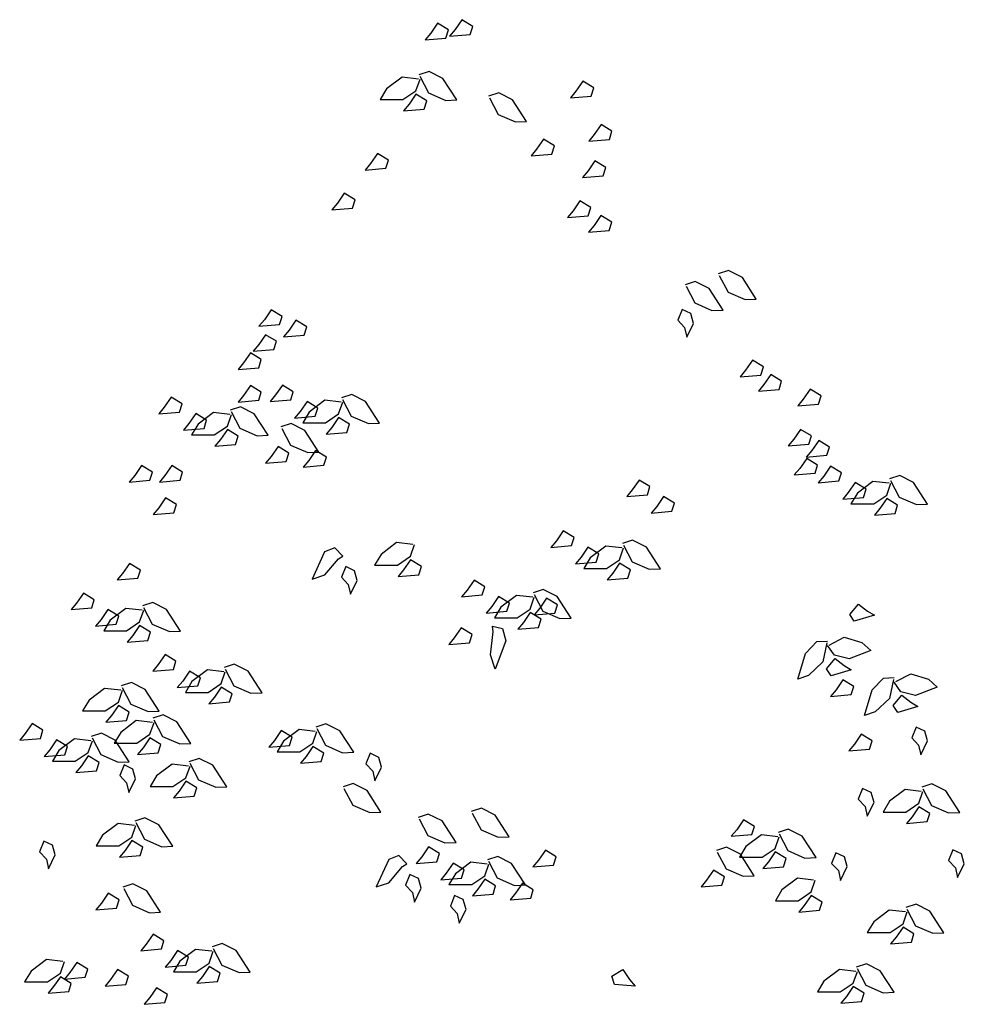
# Model space of a CAD drawing. Header units: metres. Extents: x 197542 to 199322, y 355606 to 356153.
# Tile 15 of 19: x 199005.98 to 199009.58, y 355627.82 to 355631.58. Entities that reach past the tile are written whole.
import ezdxf

# ---------------------------------------------------------------- set-up
doc = ezdxf.new("R2010")
doc.units = ezdxf.units.M
doc.layers.add('X-XX-NIEUW-DETAIL_GROEN-S', color=7, linetype='Continuous')

msp = doc.modelspace()

# ---------------------------------------------------------------- linework, layer by layer
at = {"layer": 'X-XX-NIEUW-DETAIL_GROEN-S', "color": 104}
for p, q in [((199007.5762, 355631.5627), (199007.5501, 355631.5247)), ((199007.6178, 355631.5374), (199007.5762, 355631.5627)), ((199007.6684, 355631.5761), (199007.6424, 355631.5381)), ((199007.71, 355631.5508), (199007.6684, 355631.5761)), ((199007.7001, 355631.5195), (199007.71, 355631.5508)), ((199007.5501, 355631.5247), (199007.529, 355631.4994)), ((199007.529, 355631.4994), (199007.6078, 355631.5061)), ((199007.6078, 355631.5061), (199007.6178, 355631.5374)), ((199007.6424, 355631.5381), (199007.6213, 355631.5128)), ((199007.6213, 355631.5128), (199007.7001, 355631.5195)), ((199007.4407, 355631.3572), (199007.3817, 355631.3125)), ((199007.5028, 355631.3498), (199007.4407, 355631.3572)), ((199007.5433, 355631.3789), (199007.5043, 355631.3663)), ((199007.5081, 355631.3604), (199007.5413, 355631.297)), ((199007.5958, 355631.3524), (199007.5433, 355631.3789)), ((199007.4934, 355631.3051), (199007.509, 355631.3498)), ((199007.6491, 355631.2701), (199007.5958, 355631.3524)), ((199008.1296, 355631.3413), (199008.1035, 355631.3033)), ((199008.1712, 355631.316), (199008.1296, 355631.3413)), ((199007.3817, 355631.3125), (199007.3569, 355631.2716)), ((199007.4438, 355631.2716), (199007.4934, 355631.3051)), ((199007.4934, 355631.2917), (199007.4674, 355631.2537)), ((199007.535, 355631.2663), (199007.4934, 355631.2917)), ((199007.5413, 355631.297), (199007.6069, 355631.2685)), ((199007.8093, 355631.297), (199007.7703, 355631.2843)), ((199007.8618, 355631.2705), (199007.8093, 355631.297)), ((199008.1035, 355631.3033), (199008.0824, 355631.278)), ((199008.0824, 355631.278), (199008.1613, 355631.2847)), ((199008.1613, 355631.2847), (199008.1712, 355631.316)), ((199007.3569, 355631.2716), (199007.4438, 355631.2716)), ((199007.4674, 355631.2537), (199007.4463, 355631.2284)), ((199007.5251, 355631.2351), (199007.535, 355631.2663)), ((199007.6069, 355631.2685), (199007.6491, 355631.2701)), ((199007.7741, 355631.2784), (199007.8073, 355631.215)), ((199007.915, 355631.1881), (199007.8618, 355631.2705)), ((199007.4463, 355631.2284), (199007.5251, 355631.2351)), ((199007.8073, 355631.215), (199007.8728, 355631.1865)), ((199007.8728, 355631.1865), (199007.915, 355631.1881)), ((199008.1991, 355631.176), (199008.1731, 355631.138)), ((199008.2407, 355631.1507), (199008.1991, 355631.176)), ((199008.1731, 355631.138), (199008.152, 355631.1127)), ((199008.2308, 355631.1194), (199008.2407, 355631.1507)), ((199007.9796, 355631.12), (199007.9535, 355631.082)), ((199008.0212, 355631.0946), (199007.9796, 355631.12)), ((199008.0113, 355631.0634), (199008.0212, 355631.0946)), ((199008.152, 355631.1127), (199008.2308, 355631.1194)), ((199007.3469, 355631.0662), (199007.3208, 355631.0282)), ((199007.3885, 355631.0408), (199007.3469, 355631.0662)), ((199007.9535, 355631.082), (199007.9324, 355631.0566)), ((199007.9324, 355631.0566), (199008.0113, 355631.0634)), ((199007.3208, 355631.0282), (199007.2997, 355631.0029)), ((199007.3786, 355631.0096), (199007.3885, 355631.0408)), ((199008.1759, 355631.0374), (199008.1498, 355630.9994)), ((199008.2175, 355631.0121), (199008.1759, 355631.0374)), ((199007.2997, 355631.0029), (199007.3786, 355631.0096)), ((199008.1498, 355630.9994), (199008.1287, 355630.9741)), ((199008.1287, 355630.9741), (199008.2075, 355630.9808)), ((199008.2075, 355630.9808), (199008.2175, 355631.0121)), ((199007.2202, 355630.9141), (199007.1941, 355630.8761)), ((199007.2618, 355630.8888), (199007.2202, 355630.9141)), ((199007.1941, 355630.8761), (199007.173, 355630.8508)), ((199007.2518, 355630.8575), (199007.2618, 355630.8888)), ((199008.1184, 355630.8851), (199008.0923, 355630.8472)), ((199008.16, 355630.8598), (199008.1184, 355630.8851)), ((199007.173, 355630.8508), (199007.2518, 355630.8575)), ((199008.0923, 355630.8472), (199008.0712, 355630.8218)), ((199008.1501, 355630.8285), (199008.16, 355630.8598)), ((199008.0712, 355630.8218), (199008.1501, 355630.8285)), ((199008.1986, 355630.8293), (199008.1725, 355630.7913)), ((199008.2401, 355630.804), (199008.1986, 355630.8293)), ((199008.2302, 355630.7727), (199008.2401, 355630.804)), ((199008.1725, 355630.7913), (199008.1514, 355630.766)), ((199008.1514, 355630.766), (199008.2302, 355630.7727)), ((199008.6851, 355630.6195), (199008.6461, 355630.6068)), ((199008.7376, 355630.593), (199008.6851, 355630.6195)), ((199008.5583, 355630.5781), (199008.5194, 355630.5654)), ((199008.6108, 355630.5516), (199008.5583, 355630.5781)), ((199008.6499, 355630.6009), (199008.6831, 355630.5375)), ((199008.7908, 355630.5106), (199008.7376, 355630.593)), ((199008.5232, 355630.5595), (199008.5564, 355630.4961)), ((199008.6641, 355630.4692), (199008.6108, 355630.5516)), ((199008.6831, 355630.5375), (199008.7486, 355630.509)), ((199008.5564, 355630.4961), (199008.6219, 355630.4676)), ((199008.7486, 355630.509), (199008.7908, 355630.5106)), ((199006.9418, 355630.4703), (199006.9157, 355630.4324)), ((199006.9833, 355630.445), (199006.9418, 355630.4703)), ((199008.5077, 355630.4712), (199008.4917, 355630.4304)), ((199008.5407, 355630.4556), (199008.5077, 355630.4712)), ((199008.5517, 355630.4184), (199008.5407, 355630.4556)), ((199008.6219, 355630.4676), (199008.6641, 355630.4692)), ((199006.9157, 355630.4324), (199006.8946, 355630.407)), ((199006.9734, 355630.4137), (199006.9833, 355630.445)), ((199007.0357, 355630.43), (199007.0097, 355630.392)), ((199007.0773, 355630.4047), (199007.0357, 355630.43)), ((199008.4917, 355630.4304), (199008.5177, 355630.4028)), ((199008.5257, 355630.3656), (199008.5517, 355630.4184)), ((199006.8946, 355630.407), (199006.9734, 355630.4137)), ((199007.0097, 355630.392), (199006.9886, 355630.3667)), ((199007.0674, 355630.3734), (199007.0773, 355630.4047)), ((199008.5177, 355630.4028), (199008.5257, 355630.3656)), ((199006.9202, 355630.3752), (199006.8941, 355630.3372)), ((199006.9618, 355630.3499), (199006.9202, 355630.3752)), ((199006.9519, 355630.3186), (199006.9618, 355630.3499)), ((199006.9886, 355630.3667), (199007.0674, 355630.3734)), ((199006.8625, 355630.3059), (199006.8364, 355630.2679)), ((199006.904, 355630.2806), (199006.8625, 355630.3059)), ((199006.8941, 355630.3372), (199006.873, 355630.3119)), ((199006.873, 355630.3119), (199006.9519, 355630.3186)), ((199006.8364, 355630.2679), (199006.8153, 355630.2426)), ((199006.8941, 355630.2493), (199006.904, 355630.2806)), ((199008.7761, 355630.2779), (199008.75, 355630.24)), ((199008.8177, 355630.2526), (199008.7761, 355630.2779)), ((199006.8153, 355630.2426), (199006.8941, 355630.2493)), ((199008.75, 355630.24), (199008.7289, 355630.2146)), ((199008.8078, 355630.2213), (199008.8177, 355630.2526)), ((199008.7289, 355630.2146), (199008.8078, 355630.2213)), ((199008.8459, 355630.2231), (199008.8199, 355630.1851)), ((199008.8875, 355630.1978), (199008.8459, 355630.2231)), ((199008.8776, 355630.1665), (199008.8875, 355630.1978)), ((199006.8625, 355630.1817), (199006.8364, 355630.1438)), ((199006.904, 355630.1564), (199006.8625, 355630.1817)), ((199006.8941, 355630.1251), (199006.904, 355630.1564)), ((199006.9845, 355630.1831), (199006.9584, 355630.1452)), ((199007.026, 355630.1578), (199006.9845, 355630.1831)), ((199007.0161, 355630.1265), (199007.026, 355630.1578)), ((199008.8199, 355630.1851), (199008.7988, 355630.1598)), ((199008.7988, 355630.1598), (199008.8776, 355630.1665)), ((199008.9959, 355630.1673), (199008.9699, 355630.1293)), ((199009.0375, 355630.1419), (199008.9959, 355630.1673)), ((199006.5603, 355630.1369), (199006.5342, 355630.099)), ((199006.6019, 355630.1116), (199006.5603, 355630.1369)), ((199006.8364, 355630.1438), (199006.8153, 355630.1184)), ((199006.8153, 355630.1184), (199006.8941, 355630.1251)), ((199006.9584, 355630.1452), (199006.9373, 355630.1198)), ((199006.9373, 355630.1198), (199007.0161, 355630.1265)), ((199007.0782, 355630.1206), (199007.0521, 355630.0826)), ((199007.1198, 355630.0953), (199007.0782, 355630.1206)), ((199007.1459, 355630.1249), (199007.087, 355630.0802)), ((199007.208, 355630.1174), (199007.1459, 355630.1249)), ((199007.1987, 355630.0728), (199007.2142, 355630.1174)), ((199007.2485, 355630.1466), (199007.2096, 355630.1339)), ((199007.2134, 355630.1281), (199007.2465, 355630.0647)), ((199007.301, 355630.1201), (199007.2485, 355630.1466)), ((199007.3543, 355630.0377), (199007.301, 355630.1201)), ((199008.9699, 355630.1293), (199008.9487, 355630.104)), ((199009.0276, 355630.1107), (199009.0375, 355630.1419)), ((199006.5342, 355630.099), (199006.5131, 355630.0736)), ((199006.5131, 355630.0736), (199006.592, 355630.0803)), ((199006.592, 355630.0803), (199006.6019, 355630.1116)), ((199006.8244, 355630.1004), (199006.7854, 355630.0877)), ((199006.7892, 355630.0818), (199006.8224, 355630.0184)), ((199006.8769, 355630.0739), (199006.8244, 355630.1004)), ((199007.0521, 355630.0826), (199007.031, 355630.0573)), ((199007.087, 355630.0802), (199007.0621, 355630.0392)), ((199007.1098, 355630.064), (199007.1198, 355630.0953)), ((199008.9487, 355630.104), (199009.0276, 355630.1107)), ((199006.654, 355630.0744), (199006.628, 355630.0364)), ((199006.6956, 355630.0491), (199006.654, 355630.0744)), ((199006.7218, 355630.0787), (199006.6628, 355630.034)), ((199006.6857, 355630.0178), (199006.6956, 355630.0491)), ((199006.7838, 355630.0712), (199006.7218, 355630.0787)), ((199006.7745, 355630.0265), (199006.79, 355630.0712)), ((199006.9301, 355629.9915), (199006.8769, 355630.0739)), ((199007.031, 355630.0573), (199007.1098, 355630.064)), ((199007.149, 355630.0392), (199007.1987, 355630.0728)), ((199007.1987, 355630.0594), (199007.1726, 355630.0214)), ((199007.2403, 355630.034), (199007.1987, 355630.0594)), ((199007.2465, 355630.0647), (199007.3121, 355630.0362)), ((199006.628, 355630.0364), (199006.6069, 355630.0111)), ((199006.6069, 355630.0111), (199006.6857, 355630.0178)), ((199006.6628, 355630.034), (199006.638, 355629.993)), ((199006.7249, 355629.993), (199006.7745, 355630.0265)), ((199006.7745, 355630.0131), (199006.7485, 355629.9752)), ((199006.8161, 355629.9878), (199006.7745, 355630.0131)), ((199006.8224, 355630.0184), (199006.888, 355629.9899)), ((199007.0175, 355630.0359), (199006.9786, 355630.0233)), ((199006.9824, 355630.0174), (199007.0155, 355629.954)), ((199007.07, 355630.0094), (199007.0175, 355630.0359)), ((199007.0621, 355630.0392), (199007.149, 355630.0392)), ((199007.1233, 355629.9271), (199007.07, 355630.0094)), ((199007.1726, 355630.0214), (199007.1515, 355629.996)), ((199007.2303, 355630.0027), (199007.2403, 355630.034)), ((199007.3121, 355630.0362), (199007.3543, 355630.0377)), ((199008.9597, 355630.0142), (199008.9336, 355629.9762)), ((199009.0013, 355629.9889), (199008.9597, 355630.0142)), ((199006.638, 355629.993), (199006.7249, 355629.993)), ((199006.7485, 355629.9752), (199006.7274, 355629.9498)), ((199006.8062, 355629.9565), (199006.8161, 355629.9878)), ((199006.888, 355629.9899), (199006.9301, 355629.9915)), ((199007.1515, 355629.996), (199007.2303, 355630.0027)), ((199008.9336, 355629.9762), (199008.9125, 355629.9509)), ((199008.9914, 355629.9576), (199009.0013, 355629.9889)), ((199009.0287, 355629.9718), (199009.0026, 355629.9338)), ((199009.0703, 355629.9464), (199009.0287, 355629.9718)), ((199006.7274, 355629.9498), (199006.8062, 355629.9565)), ((199006.9677, 355629.9487), (199006.9416, 355629.9107)), ((199007.0092, 355629.9233), (199006.9677, 355629.9487)), ((199007.0155, 355629.954), (199007.0811, 355629.9255)), ((199007.1112, 355629.9339), (199007.0851, 355629.8959)), ((199007.1528, 355629.9085), (199007.1112, 355629.9339)), ((199008.9125, 355629.9509), (199008.9914, 355629.9576)), ((199009.0026, 355629.9338), (199008.9815, 355629.9085)), ((199009.0603, 355629.9152), (199009.0703, 355629.9464)), ((199006.9416, 355629.9107), (199006.9205, 355629.8854)), ((199006.9205, 355629.8854), (199006.9993, 355629.8921)), ((199006.9993, 355629.8921), (199007.0092, 355629.9233)), ((199007.0851, 355629.8959), (199007.064, 355629.8706)), ((199007.0811, 355629.9255), (199007.1233, 355629.9271)), ((199007.1428, 355629.8773), (199007.1528, 355629.9085)), ((199008.983, 355629.9035), (199008.9569, 355629.8655)), ((199008.9815, 355629.9085), (199009.0603, 355629.9152)), ((199009.0246, 355629.8782), (199008.983, 355629.9035)), ((199006.4478, 355629.8766), (199006.4218, 355629.8386)), ((199006.4894, 355629.8513), (199006.4478, 355629.8766)), ((199006.5625, 355629.8766), (199006.5364, 355629.8386)), ((199006.6041, 355629.8513), (199006.5625, 355629.8766)), ((199007.064, 355629.8706), (199007.1428, 355629.8773)), ((199008.9569, 355629.8655), (199008.9358, 355629.8402)), ((199009.0146, 355629.8469), (199009.0246, 355629.8782)), ((199009.0739, 355629.8742), (199009.0478, 355629.8362)), ((199009.1155, 355629.8489), (199009.0739, 355629.8742)), ((199006.4218, 355629.8386), (199006.4007, 355629.8133)), ((199006.4007, 355629.8133), (199006.4795, 355629.82)), ((199006.4795, 355629.82), (199006.4894, 355629.8513)), ((199006.5364, 355629.8386), (199006.5153, 355629.8133)), ((199006.5153, 355629.8133), (199006.5941, 355629.82)), ((199006.5941, 355629.82), (199006.6041, 355629.8513)), ((199008.344, 355629.821), (199008.3179, 355629.783)), ((199008.3856, 355629.7957), (199008.344, 355629.821)), ((199008.9358, 355629.8402), (199009.0146, 355629.8469)), ((199009.0478, 355629.8362), (199009.0267, 355629.8109)), ((199009.0267, 355629.8109), (199009.1056, 355629.8176)), ((199009.1056, 355629.8176), (199009.1155, 355629.8489)), ((199009.338, 355629.8377), (199009.299, 355629.825)), ((199009.3028, 355629.8191), (199009.336, 355629.7557)), ((199009.3905, 355629.8112), (199009.338, 355629.8377)), ((199008.3179, 355629.783), (199008.2968, 355629.7577)), ((199008.3757, 355629.7644), (199008.3856, 355629.7957)), ((199009.1676, 355629.8116), (199009.1416, 355629.7737)), ((199009.2092, 355629.7863), (199009.1676, 355629.8116)), ((199009.2354, 355629.8159), (199009.1764, 355629.7713)), ((199009.1993, 355629.755), (199009.2092, 355629.7863)), ((199009.2974, 355629.8085), (199009.2354, 355629.8159)), ((199009.2881, 355629.7638), (199009.3037, 355629.8085)), ((199009.4437, 355629.7288), (199009.3905, 355629.8112)), ((199006.5392, 355629.7525), (199006.5131, 355629.7145)), ((199006.5808, 355629.7271), (199006.5392, 355629.7525)), ((199008.2968, 355629.7577), (199008.3757, 355629.7644)), ((199008.4377, 355629.7584), (199008.4117, 355629.7205)), ((199008.4793, 355629.7331), (199008.4377, 355629.7584)), ((199009.1416, 355629.7737), (199009.1205, 355629.7483)), ((199009.1205, 355629.7483), (199009.1993, 355629.755)), ((199009.1764, 355629.7713), (199009.1516, 355629.7303)), ((199009.2385, 355629.7303), (199009.2881, 355629.7638)), ((199009.2881, 355629.7504), (199009.2621, 355629.7124)), ((199009.3297, 355629.7251), (199009.2881, 355629.7504)), ((199009.336, 355629.7557), (199009.4016, 355629.7272)), ((199006.5131, 355629.7145), (199006.492, 355629.6892)), ((199006.5709, 355629.6959), (199006.5808, 355629.7271)), ((199008.4117, 355629.7205), (199008.3906, 355629.6951)), ((199008.4694, 355629.7018), (199008.4793, 355629.7331)), ((199009.1516, 355629.7303), (199009.2385, 355629.7303)), ((199009.2621, 355629.7124), (199009.241, 355629.6871)), ((199009.3198, 355629.6938), (199009.3297, 355629.7251)), ((199009.4016, 355629.7272), (199009.4437, 355629.7288)), ((199006.492, 355629.6892), (199006.5709, 355629.6959)), ((199008.3906, 355629.6951), (199008.4694, 355629.7018)), ((199009.241, 355629.6871), (199009.3198, 355629.6938)), ((199008.0552, 355629.6276), (199008.0292, 355629.5896)), ((199008.0968, 355629.6023), (199008.0552, 355629.6276)), ((199008.0869, 355629.571), (199008.0968, 355629.6023)), ((199007.1845, 355629.5629), (199007.1455, 355629.5473)), ((199007.2143, 355629.5311), (199007.1845, 355629.5629)), ((199007.4199, 355629.5822), (199007.3609, 355629.5375)), ((199007.482, 355629.5748), (199007.4199, 355629.5822)), ((199007.4727, 355629.5301), (199007.4882, 355629.5748)), ((199008.0292, 355629.5896), (199008.0081, 355629.5643)), ((199008.0081, 355629.5643), (199008.0869, 355629.571)), ((199008.149, 355629.565), (199008.1229, 355629.527)), ((199008.1905, 355629.5397), (199008.149, 355629.565)), ((199008.2167, 355629.5693), (199008.1577, 355629.5246)), ((199008.2788, 355629.5619), (199008.2167, 355629.5693)), ((199008.2695, 355629.5172), (199008.285, 355629.5619)), ((199008.3193, 355629.5911), (199008.2804, 355629.5784)), ((199008.2842, 355629.5725), (199008.3173, 355629.5091)), ((199008.3718, 355629.5645), (199008.3193, 355629.5911)), ((199008.4251, 355629.4822), (199008.3718, 355629.5645)), ((199007.1455, 355629.5473), (199007.098, 355629.4432)), ((199007.1456, 355629.459), (199007.1981, 355629.5211)), ((199007.1981, 355629.5211), (199007.2143, 355629.5311)), ((199007.3609, 355629.5375), (199007.3361, 355629.4966)), ((199007.423, 355629.4966), (199007.4727, 355629.5301)), ((199007.4727, 355629.5167), (199007.4466, 355629.4787)), ((199007.5142, 355629.4913), (199007.4727, 355629.5167)), ((199008.1229, 355629.527), (199008.1018, 355629.5017)), ((199008.1577, 355629.5246), (199008.1329, 355629.4837)), ((199008.1806, 355629.5084), (199008.1905, 355629.5397)), ((199008.2198, 355629.4837), (199008.2695, 355629.5172)), ((199006.4013, 355629.5032), (199006.3752, 355629.4652)), ((199006.4429, 355629.4779), (199006.4013, 355629.5032)), ((199007.2257, 355629.4908), (199007.2097, 355629.45)), ((199007.2587, 355629.4752), (199007.2257, 355629.4908)), ((199007.3361, 355629.4966), (199007.423, 355629.4966)), ((199007.5043, 355629.4601), (199007.5142, 355629.4913)), ((199008.1018, 355629.5017), (199008.1806, 355629.5084)), ((199008.1329, 355629.4837), (199008.2198, 355629.4837)), ((199008.2695, 355629.5038), (199008.2434, 355629.4658)), ((199008.311, 355629.4785), (199008.2695, 355629.5038)), ((199008.3173, 355629.5091), (199008.3829, 355629.4806)), ((199008.3829, 355629.4806), (199008.4251, 355629.4822)), ((199006.3752, 355629.4652), (199006.3541, 355629.4399)), ((199006.3541, 355629.4399), (199006.4329, 355629.4466)), ((199006.4329, 355629.4466), (199006.4429, 355629.4779)), ((199007.098, 355629.4432), (199007.1456, 355629.459)), ((199007.2097, 355629.45), (199007.2357, 355629.4224)), ((199007.2697, 355629.438), (199007.2587, 355629.4752)), ((199007.4466, 355629.4787), (199007.4255, 355629.4534)), ((199007.4255, 355629.4534), (199007.5043, 355629.4601)), ((199008.2434, 355629.4658), (199008.2223, 355629.4405)), ((199008.2223, 355629.4405), (199008.3011, 355629.4472)), ((199008.3011, 355629.4472), (199008.311, 355629.4785)), ((199007.2357, 355629.4224), (199007.2437, 355629.3852)), ((199007.2437, 355629.3852), (199007.2697, 355629.438)), ((199007.7148, 355629.4395), (199007.6888, 355629.4015)), ((199007.7564, 355629.4142), (199007.7148, 355629.4395)), ((199007.7465, 355629.3829), (199007.7564, 355629.4142)), ((199006.2259, 355629.3901), (199006.1998, 355629.3521)), ((199006.2674, 355629.3648), (199006.2259, 355629.3901)), ((199007.6888, 355629.4015), (199007.6677, 355629.3762)), ((199007.6677, 355629.3762), (199007.7465, 355629.3829)), ((199007.8085, 355629.377), (199007.7825, 355629.339)), ((199007.8501, 355629.3516), (199007.8085, 355629.377)), ((199007.8763, 355629.3813), (199007.8173, 355629.3366)), ((199007.9384, 355629.3738), (199007.8763, 355629.3813)), ((199007.929, 355629.3291), (199007.9446, 355629.3738)), ((199007.9789, 355629.403), (199007.9399, 355629.3903)), ((199007.9438, 355629.3844), (199007.9769, 355629.321)), ((199007.9915, 355629.3702), (199007.9655, 355629.3322)), ((199008.0314, 355629.3765), (199007.9789, 355629.403)), ((199008.0331, 355629.3449), (199007.9915, 355629.3702)), ((199008.0847, 355629.2941), (199008.0314, 355629.3765)), ((199006.1998, 355629.3521), (199006.1787, 355629.3268)), ((199006.1787, 355629.3268), (199006.2575, 355629.3335)), ((199006.2575, 355629.3335), (199006.2674, 355629.3648)), ((199006.3873, 355629.3318), (199006.3284, 355629.2872)), ((199006.4494, 355629.3244), (199006.3873, 355629.3318)), ((199006.4899, 355629.3536), (199006.451, 355629.3409)), ((199006.4548, 355629.335), (199006.4879, 355629.2716)), ((199006.5424, 355629.3271), (199006.4899, 355629.3536)), ((199007.7825, 355629.339), (199007.7614, 355629.3137)), ((199007.8173, 355629.3366), (199007.7925, 355629.2956)), ((199007.8402, 355629.3204), (199007.8501, 355629.3516)), ((199007.8794, 355629.2956), (199007.929, 355629.3291)), ((199007.9655, 355629.3322), (199007.9444, 355629.3069)), ((199008.0232, 355629.3136), (199008.0331, 355629.3449)), ((199009.1468, 355629.3087), (199009.1798, 355629.3482)), ((199009.1798, 355629.3482), (199009.2144, 355629.3216)), ((199006.3196, 355629.3275), (199006.2935, 355629.2896)), ((199006.3612, 355629.3022), (199006.3196, 355629.3275)), ((199006.3512, 355629.2709), (199006.3612, 355629.3022)), ((199006.4401, 355629.2797), (199006.4556, 355629.3244)), ((199006.5957, 355629.2447), (199006.5424, 355629.3271)), ((199007.7614, 355629.3137), (199007.8402, 355629.3204)), ((199007.7925, 355629.2956), (199007.8794, 355629.2956)), ((199007.929, 355629.3157), (199007.903, 355629.2778)), ((199007.9706, 355629.2904), (199007.929, 355629.3157)), ((199007.9444, 355629.3069), (199008.0232, 355629.3136)), ((199007.9769, 355629.321), (199008.0425, 355629.2925)), ((199008.0425, 355629.2925), (199008.0847, 355629.2941)), ((199009.1642, 355629.2826), (199009.1468, 355629.3087)), ((199009.2409, 355629.3053), (199009.1642, 355629.2826)), ((199009.2144, 355629.3216), (199009.2409, 355629.3053)), ((199006.2935, 355629.2896), (199006.2724, 355629.2642)), ((199006.2724, 355629.2642), (199006.3512, 355629.2709)), ((199006.3284, 355629.2872), (199006.3035, 355629.2462)), ((199006.3904, 355629.2462), (199006.4401, 355629.2797)), ((199006.4401, 355629.2663), (199006.414, 355629.2283)), ((199006.4817, 355629.241), (199006.4401, 355629.2663)), ((199006.4879, 355629.2716), (199006.5535, 355629.2431)), ((199007.6656, 355629.257), (199007.6396, 355629.219)), ((199007.7072, 355629.2317), (199007.6656, 355629.257)), ((199007.7847, 355629.264), (199007.8237, 355629.2544)), ((199007.7877, 355629.2424), (199007.7847, 355629.264)), ((199007.8237, 355629.2544), (199007.8367, 355629.2076)), ((199007.903, 355629.2778), (199007.8819, 355629.2524)), ((199007.8819, 355629.2524), (199007.9607, 355629.2591)), ((199007.9607, 355629.2591), (199007.9706, 355629.2904)), ((199006.3035, 355629.2462), (199006.3904, 355629.2462)), ((199006.414, 355629.2283), (199006.3929, 355629.203)), ((199006.4717, 355629.2097), (199006.4817, 355629.241)), ((199006.5535, 355629.2431), (199006.5957, 355629.2447)), ((199007.6396, 355629.219), (199007.6185, 355629.1937)), ((199007.6973, 355629.2004), (199007.7072, 355629.2317)), ((199007.7777, 355629.1548), (199007.7877, 355629.2424)), ((199009.0681, 355629.192), (199009.1252, 355629.2219)), ((199009.1252, 355629.2219), (199009.1928, 355629.2012)), ((199006.3929, 355629.203), (199006.4717, 355629.2097)), ((199007.6185, 355629.1937), (199007.6973, 355629.2004)), ((199007.8367, 355629.2076), (199007.7957, 355629.0996)), ((199008.9788, 355629.1602), (199009.022, 355629.2048)), ((199009.022, 355629.2048), (199009.0623, 355629.2071)), ((199009.0602, 355629.2001), (199009.0449, 355629.1275)), ((199009.0884, 355629.1529), (199009.0622, 355629.1897)), ((199009.1928, 355629.2012), (199009.2269, 355629.1713)), ((199006.537, 355629.1553), (199006.511, 355629.1173)), ((199006.5786, 355629.13), (199006.537, 355629.1553)), ((199007.7957, 355629.0996), (199007.7777, 355629.1548)), ((199008.9492, 355629.0622), (199008.9788, 355629.1602)), ((199009.1442, 355629.1393), (199009.0884, 355629.1529)), ((199009.2269, 355629.1713), (199009.1442, 355629.1393)), ((199006.511, 355629.1173), (199006.4899, 355629.092)), ((199006.5687, 355629.0987), (199006.5786, 355629.13)), ((199006.8011, 355629.1188), (199006.7622, 355629.1061)), ((199006.8536, 355629.0922), (199006.8011, 355629.1188)), ((199009.0449, 355629.1275), (199008.9898, 355629.0762)), ((199009.0587, 355629.1007), (199009.0918, 355629.1401)), ((199009.0918, 355629.1401), (199009.1263, 355629.1136)), ((199009.1263, 355629.1136), (199009.1529, 355629.0973)), ((199006.4899, 355629.092), (199006.5687, 355629.0987)), ((199006.6308, 355629.0927), (199006.6047, 355629.0547)), ((199006.6723, 355629.0674), (199006.6308, 355629.0927)), ((199006.6985, 355629.097), (199006.6395, 355629.0523)), ((199006.6624, 355629.0361), (199006.6723, 355629.0674)), ((199006.7606, 355629.0896), (199006.6985, 355629.097)), ((199006.7513, 355629.0449), (199006.7668, 355629.0896)), ((199006.766, 355629.1002), (199006.7991, 355629.0368)), ((199006.9069, 355629.0099), (199006.8536, 355629.0922)), ((199008.9898, 355629.0762), (199008.9492, 355629.0622)), ((199009.0762, 355629.0746), (199009.0587, 355629.1007)), ((199009.1529, 355629.0973), (199009.0762, 355629.0746)), ((199009.2761, 355629.0652), (199009.3164, 355629.0675)), ((199009.3221, 355629.0524), (199009.3793, 355629.0823)), ((199009.3793, 355629.0823), (199009.4468, 355629.0615)), ((199006.4089, 355629.0484), (199006.3699, 355629.0357)), ((199006.3738, 355629.0299), (199006.4069, 355628.9665)), ((199006.4614, 355629.0219), (199006.4089, 355629.0484)), ((199006.6047, 355629.0547), (199006.5836, 355629.0294)), ((199006.5836, 355629.0294), (199006.6624, 355629.0361)), ((199006.6395, 355629.0523), (199006.6147, 355629.0114)), ((199006.7016, 355629.0114), (199006.7513, 355629.0449)), ((199006.7513, 355629.0315), (199006.7252, 355628.9935)), ((199006.7928, 355629.0062), (199006.7513, 355629.0315)), ((199006.7991, 355629.0368), (199006.8647, 355629.0083)), ((199009.1209, 355629.0594), (199009.0948, 355629.0214)), ((199009.1625, 355629.0341), (199009.1209, 355629.0594)), ((199009.1526, 355629.0028), (199009.1625, 355629.0341)), ((199009.2329, 355629.0206), (199009.2761, 355629.0652)), ((199009.3143, 355629.0605), (199009.2989, 355628.9879)), ((199009.3424, 355629.0133), (199009.3162, 355629.0501)), ((199009.4809, 355629.0317), (199009.3982, 355628.9997)), ((199009.4468, 355629.0615), (199009.4809, 355629.0317)), ((199006.3063, 355629.0267), (199006.2473, 355628.982)), ((199006.3684, 355629.0192), (199006.3063, 355629.0267)), ((199006.359, 355628.9746), (199006.3746, 355629.0192)), ((199006.5147, 355628.9395), (199006.4614, 355629.0219)), ((199006.6147, 355629.0114), (199006.7016, 355629.0114)), ((199006.7252, 355628.9935), (199006.7041, 355628.9682)), ((199006.7829, 355628.9749), (199006.7928, 355629.0062)), ((199006.8647, 355629.0083), (199006.9069, 355629.0099)), ((199009.0948, 355629.0214), (199009.0737, 355628.9961)), ((199009.0737, 355628.9961), (199009.1526, 355629.0028)), ((199009.2033, 355628.9226), (199009.2329, 355629.0206)), ((199009.3128, 355628.9611), (199009.3458, 355629.0005)), ((199009.3982, 355628.9997), (199009.3424, 355629.0133)), ((199009.3458, 355629.0005), (199009.3804, 355628.974)), ((199006.2473, 355628.982), (199006.2225, 355628.941)), ((199006.3094, 355628.941), (199006.359, 355628.9746)), ((199006.359, 355628.9612), (199006.333, 355628.9232)), ((199006.4006, 355628.9358), (199006.359, 355628.9612)), ((199006.4069, 355628.9665), (199006.4725, 355628.938)), ((199006.7041, 355628.9682), (199006.7829, 355628.9749)), ((199009.2989, 355628.9879), (199009.2438, 355628.9366)), ((199009.3302, 355628.935), (199009.3128, 355628.9611)), ((199009.4069, 355628.9576), (199009.3302, 355628.935)), ((199009.3804, 355628.974), (199009.4069, 355628.9576)), ((199006.2225, 355628.941), (199006.3094, 355628.941)), ((199006.333, 355628.9232), (199006.3119, 355628.8978)), ((199006.3907, 355628.9045), (199006.4006, 355628.9358)), ((199006.4725, 355628.938), (199006.5147, 355628.9395)), ((199006.5296, 355628.9253), (199006.4906, 355628.9126)), ((199006.5821, 355628.8988), (199006.5296, 355628.9253)), ((199009.2438, 355628.9366), (199009.2033, 355628.9226)), ((199006.0302, 355628.8925), (199006.0041, 355628.8546)), ((199006.0718, 355628.8672), (199006.0302, 355628.8925)), ((199006.3119, 355628.8978), (199006.3907, 355628.9045)), ((199006.427, 355628.9036), (199006.368, 355628.8589)), ((199006.489, 355628.8961), (199006.427, 355628.9036)), ((199006.4797, 355628.8515), (199006.4952, 355628.8961)), ((199006.4944, 355628.9068), (199006.5276, 355628.8434)), ((199006.6353, 355628.8164), (199006.5821, 355628.8988)), ((199007.1503, 355628.8917), (199007.1114, 355628.879)), ((199007.2028, 355628.8652), (199007.1503, 355628.8917)), ((199009.3997, 355628.8788), (199009.3837, 355628.838)), ((199009.4327, 355628.8632), (199009.3997, 355628.8788)), ((199006.0041, 355628.8546), (199005.983, 355628.8292)), ((199006.0618, 355628.8359), (199006.0718, 355628.8672)), ((199006.2942, 355628.856), (199006.2553, 355628.8433)), ((199006.3467, 355628.8295), (199006.2942, 355628.856)), ((199006.368, 355628.8589), (199006.3432, 355628.8179)), ((199006.4301, 355628.8179), (199006.4797, 355628.8515)), ((199006.5276, 355628.8434), (199006.5931, 355628.8149)), ((199006.98, 355628.8656), (199006.9539, 355628.8277)), ((199007.0216, 355628.8403), (199006.98, 355628.8656)), ((199007.0477, 355628.8699), (199006.9888, 355628.8253)), ((199007.1098, 355628.8625), (199007.0477, 355628.8699)), ((199007.1005, 355628.8178), (199007.116, 355628.8625)), ((199007.1152, 355628.8731), (199007.1483, 355628.8097)), ((199007.2561, 355628.7828), (199007.2028, 355628.8652)), ((199009.1907, 355628.8515), (199009.1647, 355628.8135)), ((199009.2323, 355628.8262), (199009.1907, 355628.8515)), ((199009.4437, 355628.826), (199009.4327, 355628.8632)), ((199005.983, 355628.8292), (199006.0618, 355628.8359)), ((199006.1239, 355628.83), (199006.0978, 355628.792)), ((199006.1655, 355628.8047), (199006.1239, 355628.83)), ((199006.1916, 355628.8343), (199006.1327, 355628.7896)), ((199006.1555, 355628.7734), (199006.1655, 355628.8047)), ((199006.2537, 355628.8268), (199006.1916, 355628.8343)), ((199006.2444, 355628.7822), (199006.2599, 355628.8268)), ((199006.2591, 355628.8375), (199006.2923, 355628.7741)), ((199006.3432, 355628.8179), (199006.4301, 355628.8179)), ((199006.4, 355628.7471), (199006.3467, 355628.8295)), ((199006.4797, 355628.8381), (199006.4537, 355628.8001)), ((199006.5213, 355628.8127), (199006.4797, 355628.8381)), ((199006.5114, 355628.7815), (199006.5213, 355628.8127)), ((199006.5931, 355628.8149), (199006.6353, 355628.8164)), ((199006.9539, 355628.8277), (199006.9328, 355628.8023)), ((199006.9328, 355628.8023), (199007.0116, 355628.809)), ((199006.9888, 355628.8253), (199006.964, 355628.7843)), ((199007.0116, 355628.809), (199007.0216, 355628.8403)), ((199007.0508, 355628.7843), (199007.1005, 355628.8178)), ((199007.1005, 355628.8044), (199007.0744, 355628.7664)), ((199007.1421, 355628.7791), (199007.1005, 355628.8044)), ((199007.1483, 355628.8097), (199007.2139, 355628.7812)), ((199009.1647, 355628.8135), (199009.1436, 355628.7882)), ((199009.2224, 355628.7949), (199009.2323, 355628.8262)), ((199009.3837, 355628.838), (199009.4097, 355628.8104)), ((199009.4097, 355628.8104), (199009.4177, 355628.7732)), ((199009.4177, 355628.7732), (199009.4437, 355628.826)), ((199006.0978, 355628.792), (199006.0767, 355628.7667)), ((199006.0767, 355628.7667), (199006.1555, 355628.7734)), ((199006.1327, 355628.7896), (199006.1079, 355628.7486)), ((199006.1947, 355628.7486), (199006.2444, 355628.7822)), ((199006.2444, 355628.7688), (199006.2183, 355628.7308)), ((199006.286, 355628.7434), (199006.2444, 355628.7688)), ((199006.2923, 355628.7741), (199006.3578, 355628.7456)), ((199006.4537, 355628.8001), (199006.4326, 355628.7748)), ((199006.4326, 355628.7748), (199006.5114, 355628.7815)), ((199006.964, 355628.7843), (199007.0508, 355628.7843)), ((199007.0744, 355628.7664), (199007.0533, 355628.7411)), ((199007.1321, 355628.7478), (199007.1421, 355628.7791)), ((199007.2139, 355628.7812), (199007.2561, 355628.7828)), ((199007.3187, 355628.7792), (199007.3027, 355628.7384)), ((199007.3517, 355628.7636), (199007.3187, 355628.7792)), ((199009.1436, 355628.7882), (199009.2224, 355628.7949)), ((199006.1079, 355628.7486), (199006.1947, 355628.7486)), ((199006.2183, 355628.7308), (199006.1972, 355628.7054)), ((199006.2761, 355628.7121), (199006.286, 355628.7434)), ((199006.3578, 355628.7456), (199006.4, 355628.7471)), ((199006.3807, 355628.7348), (199006.3647, 355628.694)), ((199006.4137, 355628.7192), (199006.3807, 355628.7348)), ((199006.564, 355628.7381), (199006.5051, 355628.6934)), ((199006.6261, 355628.7306), (199006.564, 355628.7381)), ((199006.6168, 355628.686), (199006.6323, 355628.7306)), ((199006.6666, 355628.7598), (199006.6277, 355628.7471)), ((199006.6315, 355628.7413), (199006.6646, 355628.6779)), ((199006.7191, 355628.7333), (199006.6666, 355628.7598)), ((199006.7724, 355628.6509), (199006.7191, 355628.7333)), ((199007.0533, 355628.7411), (199007.1321, 355628.7478)), ((199007.3027, 355628.7384), (199007.3287, 355628.7108)), ((199007.3627, 355628.7264), (199007.3517, 355628.7636)), ((199006.1972, 355628.7054), (199006.2761, 355628.7121)), ((199006.3647, 355628.694), (199006.3907, 355628.6664)), ((199006.4247, 355628.682), (199006.4137, 355628.7192)), ((199006.5051, 355628.6934), (199006.4802, 355628.6524)), ((199007.3287, 355628.7108), (199007.3367, 355628.6736)), ((199007.3367, 355628.6736), (199007.3627, 355628.7264)), ((199006.3907, 355628.6664), (199006.3987, 355628.6292)), ((199006.3987, 355628.6292), (199006.4247, 355628.682)), ((199006.5671, 355628.6524), (199006.6168, 355628.686)), ((199006.6168, 355628.6726), (199006.5907, 355628.6346)), ((199006.6584, 355628.6472), (199006.6168, 355628.6726)), ((199006.6646, 355628.6779), (199006.7302, 355628.6494)), ((199007.2544, 355628.6637), (199007.2154, 355628.6511)), ((199007.3069, 355628.6372), (199007.2544, 355628.6637)), ((199009.4603, 355628.6625), (199009.4214, 355628.6498)), ((199009.5128, 355628.636), (199009.4603, 355628.6625)), ((199006.4802, 355628.6524), (199006.5671, 355628.6524)), ((199006.5907, 355628.6346), (199006.5696, 355628.6092)), ((199006.5696, 355628.6092), (199006.6484, 355628.6159)), ((199006.6484, 355628.6159), (199006.6584, 355628.6472)), ((199006.7302, 355628.6494), (199006.7724, 355628.6509)), ((199007.2192, 355628.6452), (199007.2524, 355628.5818)), ((199007.3601, 355628.5549), (199007.3069, 355628.6372)), ((199009.1957, 355628.6448), (199009.1797, 355628.604)), ((199009.2287, 355628.6292), (199009.1957, 355628.6448)), ((199009.2397, 355628.592), (199009.2287, 355628.6292)), ((199009.3577, 355628.6407), (199009.2988, 355628.5961)), ((199009.4198, 355628.6333), (199009.3577, 355628.6407)), ((199009.4105, 355628.5886), (199009.426, 355628.6333)), ((199009.4252, 355628.6439), (199009.4583, 355628.5805)), ((199009.5661, 355628.5536), (199009.5128, 355628.636)), ((199007.2524, 355628.5818), (199007.318, 355628.5533)), ((199009.1797, 355628.604), (199009.2057, 355628.5764)), ((199009.2137, 355628.5392), (199009.2397, 355628.592)), ((199009.2988, 355628.5961), (199009.274, 355628.5551)), ((199009.3608, 355628.5551), (199009.4105, 355628.5886)), ((199009.4583, 355628.5805), (199009.5239, 355628.552)), ((199007.318, 355628.5533), (199007.3601, 355628.5549)), ((199007.5405, 355628.5476), (199007.5015, 355628.5349)), ((199007.593, 355628.521), (199007.5405, 355628.5476)), ((199007.7434, 355628.5699), (199007.7045, 355628.5572)), ((199007.7083, 355628.5513), (199007.7415, 355628.4879)), ((199007.7959, 355628.5434), (199007.7434, 355628.5699)), ((199007.8492, 355628.461), (199007.7959, 355628.5434)), ((199009.2057, 355628.5764), (199009.2137, 355628.5392)), ((199009.274, 355628.5551), (199009.3608, 355628.5551)), ((199009.4105, 355628.5752), (199009.3844, 355628.5372)), ((199009.4521, 355628.5499), (199009.4105, 355628.5752)), ((199009.4421, 355628.5186), (199009.4521, 355628.5499)), ((199009.5239, 355628.552), (199009.5661, 355628.5536)), ((199006.358, 355628.5116), (199006.2991, 355628.4669)), ((199006.4201, 355628.5041), (199006.358, 355628.5116)), ((199006.4108, 355628.4594), (199006.4263, 355628.5041)), ((199006.4606, 355628.5333), (199006.4217, 355628.5206)), ((199006.4255, 355628.5147), (199006.4586, 355628.4513)), ((199006.5131, 355628.5068), (199006.4606, 355628.5333)), ((199006.5664, 355628.4244), (199006.5131, 355628.5068)), ((199007.5054, 355628.529), (199007.5385, 355628.4656)), ((199007.6463, 355628.4387), (199007.593, 355628.521)), ((199008.7423, 355628.5259), (199008.7162, 355628.4879)), ((199008.7838, 355628.5006), (199008.7423, 355628.5259)), ((199009.3844, 355628.5372), (199009.3633, 355628.5119)), ((199009.3633, 355628.5119), (199009.4421, 355628.5186)), ((199006.2991, 355628.4669), (199006.2742, 355628.4259)), ((199007.5385, 355628.4656), (199007.6041, 355628.4371)), ((199007.7415, 355628.4879), (199007.807, 355628.4594)), ((199008.7162, 355628.4879), (199008.6951, 355628.4626)), ((199008.6951, 355628.4626), (199008.7739, 355628.4693)), ((199008.8102, 355628.4683), (199008.7512, 355628.4237)), ((199008.7739, 355628.4693), (199008.7838, 355628.5006)), ((199008.8723, 355628.4609), (199008.8102, 355628.4683)), ((199008.9128, 355628.4901), (199008.8738, 355628.4774)), ((199008.8777, 355628.4715), (199008.9108, 355628.4081)), ((199008.9653, 355628.4636), (199008.9128, 355628.4901)), ((199006.0747, 355628.4444), (199006.0587, 355628.4036)), ((199006.1077, 355628.4288), (199006.0747, 355628.4444)), ((199006.1187, 355628.3916), (199006.1077, 355628.4288)), ((199006.3611, 355628.4259), (199006.4108, 355628.4594)), ((199006.4108, 355628.446), (199006.3847, 355628.408)), ((199006.4524, 355628.4207), (199006.4108, 355628.446)), ((199006.4586, 355628.4513), (199006.5242, 355628.4228)), ((199007.6041, 355628.4371), (199007.6463, 355628.4387)), ((199007.807, 355628.4594), (199007.8492, 355628.461)), ((199008.8629, 355628.4162), (199008.8785, 355628.4609)), ((199009.0186, 355628.3812), (199008.9653, 355628.4636)), ((199006.0587, 355628.4036), (199006.0847, 355628.376)), ((199006.0927, 355628.3388), (199006.1187, 355628.3916)), ((199006.2742, 355628.4259), (199006.3611, 355628.4259)), ((199006.3847, 355628.408), (199006.3636, 355628.3827)), ((199006.4424, 355628.3894), (199006.4524, 355628.4207)), ((199006.5242, 355628.4228), (199006.5664, 355628.4244)), ((199007.5415, 355628.4224), (199007.5155, 355628.3844)), ((199007.5831, 355628.3971), (199007.5415, 355628.4224)), ((199007.5732, 355628.3658), (199007.5831, 355628.3971)), ((199007.9868, 355628.4093), (199007.9607, 355628.3713)), ((199008.0284, 355628.384), (199007.9868, 355628.4093)), ((199008.6774, 355628.4208), (199008.6385, 355628.4081)), ((199008.6423, 355628.4022), (199008.6755, 355628.3388)), ((199008.73, 355628.3943), (199008.6774, 355628.4208)), ((199008.7512, 355628.4237), (199008.7264, 355628.3827)), ((199008.7832, 355628.3119), (199008.73, 355628.3943)), ((199008.8133, 355628.3827), (199008.8629, 355628.4162)), ((199008.8629, 355628.4028), (199008.8369, 355628.3648)), ((199008.9045, 355628.3775), (199008.8629, 355628.4028)), ((199008.9108, 355628.4081), (199008.9764, 355628.3796)), ((199009.0937, 355628.4), (199009.0777, 355628.3592)), ((199009.1267, 355628.3844), (199009.0937, 355628.4)), ((199009.5397, 355628.4108), (199009.5237, 355628.37)), ((199009.5727, 355628.3952), (199009.5397, 355628.4108)), ((199009.5837, 355628.358), (199009.5727, 355628.3952)), ((199006.0847, 355628.376), (199006.0927, 355628.3388)), ((199006.3636, 355628.3827), (199006.4424, 355628.3894)), ((199007.3895, 355628.3737), (199007.342, 355628.2696)), ((199007.4285, 355628.3893), (199007.3895, 355628.3737)), ((199007.4583, 355628.3575), (199007.4285, 355628.3893)), ((199007.4421, 355628.3475), (199007.4583, 355628.3575)), ((199007.5155, 355628.3844), (199007.4944, 355628.3591)), ((199007.4944, 355628.3591), (199007.5732, 355628.3658)), ((199007.6353, 355628.3598), (199007.6092, 355628.3219)), ((199007.6768, 355628.3345), (199007.6353, 355628.3598)), ((199007.703, 355628.3641), (199007.644, 355628.3195)), ((199007.7651, 355628.3567), (199007.703, 355628.3641)), ((199007.7558, 355628.312), (199007.7713, 355628.3567)), ((199007.8056, 355628.3859), (199007.7667, 355628.3732)), ((199007.7705, 355628.3673), (199007.8036, 355628.3039)), ((199007.8581, 355628.3594), (199007.8056, 355628.3859)), ((199007.9114, 355628.277), (199007.8581, 355628.3594)), ((199007.9607, 355628.3713), (199007.9396, 355628.346)), ((199007.9396, 355628.346), (199008.0184, 355628.3527)), ((199008.0184, 355628.3527), (199008.0284, 355628.384)), ((199008.7264, 355628.3827), (199008.8133, 355628.3827)), ((199008.8369, 355628.3648), (199008.8158, 355628.3395)), ((199008.8946, 355628.3462), (199008.9045, 355628.3775)), ((199008.9764, 355628.3796), (199009.0186, 355628.3812)), ((199009.0777, 355628.3592), (199009.1037, 355628.3316)), ((199009.1377, 355628.3472), (199009.1267, 355628.3844)), ((199009.5237, 355628.37), (199009.5497, 355628.3424)), ((199009.5577, 355628.3052), (199009.5837, 355628.358)), ((199007.3896, 355628.2854), (199007.4421, 355628.3475)), ((199007.4697, 355628.3172), (199007.4537, 355628.2764)), ((199007.5027, 355628.3016), (199007.4697, 355628.3172)), ((199007.6092, 355628.3219), (199007.5881, 355628.2965)), ((199007.644, 355628.3195), (199007.6192, 355628.2785)), ((199007.6669, 355628.3032), (199007.6768, 355628.3345)), ((199008.6276, 355628.3335), (199008.6016, 355628.2955)), ((199008.6692, 355628.3082), (199008.6276, 355628.3335)), ((199008.6755, 355628.3388), (199008.741, 355628.3103)), ((199008.8158, 355628.3395), (199008.8946, 355628.3462)), ((199009.1037, 355628.3316), (199009.1117, 355628.2944)), ((199009.1117, 355628.2944), (199009.1377, 355628.3472)), ((199009.5497, 355628.3424), (199009.5577, 355628.3052)), ((199006.4145, 355628.2817), (199006.3756, 355628.269)), ((199006.467, 355628.2552), (199006.4145, 355628.2817)), ((199007.342, 355628.2696), (199007.3896, 355628.2854)), ((199007.5137, 355628.2644), (199007.5027, 355628.3016)), ((199007.5881, 355628.2965), (199007.6669, 355628.3032)), ((199007.6192, 355628.2785), (199007.7061, 355628.2785)), ((199007.7061, 355628.2785), (199007.7558, 355628.312)), ((199007.7558, 355628.2986), (199007.7297, 355628.2606)), ((199007.7973, 355628.2733), (199007.7558, 355628.2986)), ((199007.8036, 355628.3039), (199007.8692, 355628.2754)), ((199007.8993, 355628.2838), (199007.8732, 355628.2458)), ((199007.9409, 355628.2585), (199007.8993, 355628.2838)), ((199008.6016, 355628.2955), (199008.5805, 355628.2702)), ((199008.6593, 355628.2769), (199008.6692, 355628.3082)), ((199008.741, 355628.3103), (199008.7832, 355628.3119)), ((199008.9473, 355628.3028), (199008.8883, 355628.2581)), ((199009.0093, 355628.2954), (199008.9473, 355628.3028)), ((199009, 355628.2507), (199009.0155, 355628.2954)), ((199006.3203, 355628.2453), (199006.2942, 355628.2074)), ((199006.3618, 355628.22), (199006.3203, 355628.2453)), ((199006.3794, 355628.2632), (199006.4126, 355628.1998)), ((199006.5203, 355628.1728), (199006.467, 355628.2552)), ((199007.4537, 355628.2764), (199007.4797, 355628.2488)), ((199007.4797, 355628.2488), (199007.4877, 355628.2116)), ((199007.4877, 355628.2116), (199007.5137, 355628.2644)), ((199007.7297, 355628.2606), (199007.7086, 355628.2353)), ((199007.7086, 355628.2353), (199007.7874, 355628.242)), ((199007.7874, 355628.242), (199007.7973, 355628.2733)), ((199007.8732, 355628.2458), (199007.8521, 355628.2205)), ((199007.8692, 355628.2754), (199007.9114, 355628.277)), ((199007.9309, 355628.2272), (199007.9409, 355628.2585)), ((199008.5805, 355628.2702), (199008.6593, 355628.2769)), ((199008.8883, 355628.2581), (199008.8635, 355628.2172)), ((199008.9504, 355628.2172), (199009, 355628.2507)), ((199006.2942, 355628.2074), (199006.2731, 355628.182)), ((199006.3519, 355628.1887), (199006.3618, 355628.22)), ((199007.6407, 355628.2368), (199007.6247, 355628.196)), ((199007.6737, 355628.2212), (199007.6407, 355628.2368)), ((199007.6847, 355628.184), (199007.6737, 355628.2212)), ((199007.8521, 355628.2205), (199007.9309, 355628.2272)), ((199008.8635, 355628.2172), (199008.9504, 355628.2172)), ((199009, 355628.2373), (199008.9739, 355628.1993)), ((199009.0416, 355628.212), (199009, 355628.2373)), ((199009.0317, 355628.1807), (199009.0416, 355628.212)), ((199009.4, 355628.2033), (199009.3611, 355628.1906)), ((199009.4525, 355628.1768), (199009.4, 355628.2033)), ((199006.2731, 355628.182), (199006.3519, 355628.1887)), ((199006.4126, 355628.1998), (199006.4781, 355628.1713)), ((199006.4781, 355628.1713), (199006.5203, 355628.1728)), ((199007.6247, 355628.196), (199007.6507, 355628.1684)), ((199007.6507, 355628.1684), (199007.6587, 355628.1312)), ((199007.6587, 355628.1312), (199007.6847, 355628.184)), ((199008.9739, 355628.1993), (199008.9528, 355628.174)), ((199008.9528, 355628.174), (199009.0317, 355628.1807)), ((199009.2974, 355628.1816), (199009.2385, 355628.1369)), ((199009.3595, 355628.1741), (199009.2974, 355628.1816)), ((199009.3502, 355628.1294), (199009.3657, 355628.1741)), ((199009.3649, 355628.1847), (199009.3981, 355628.1213)), ((199009.5058, 355628.0944), (199009.4525, 355628.1768)), ((199009.2385, 355628.1369), (199009.2137, 355628.0959)), ((199009.3005, 355628.0959), (199009.3502, 355628.1294)), ((199006.4913, 355628.0899), (199006.4653, 355628.0519)), ((199006.5329, 355628.0645), (199006.4913, 355628.0899)), ((199009.2137, 355628.0959), (199009.3005, 355628.0959)), ((199009.3502, 355628.116), (199009.3241, 355628.0781)), ((199009.3918, 355628.0907), (199009.3502, 355628.116)), ((199009.3819, 355628.0594), (199009.3918, 355628.0907)), ((199009.3981, 355628.1213), (199009.4636, 355628.0928)), ((199009.4636, 355628.0928), (199009.5058, 355628.0944)), ((199006.523, 355628.0332), (199006.5329, 355628.0645)), ((199006.7554, 355628.0533), (199006.7165, 355628.0406)), ((199006.8079, 355628.0268), (199006.7554, 355628.0533)), ((199009.3241, 355628.0781), (199009.303, 355628.0527)), ((199009.303, 355628.0527), (199009.3819, 355628.0594)), ((199006.4653, 355628.0519), (199006.4442, 355628.0265)), ((199006.4442, 355628.0265), (199006.523, 355628.0332)), ((199006.5851, 355628.0273), (199006.559, 355627.9893)), ((199006.6266, 355628.002), (199006.5851, 355628.0273)), ((199006.6528, 355628.0316), (199006.5939, 355627.9869)), ((199006.7149, 355628.0241), (199006.6528, 355628.0316)), ((199006.7056, 355627.9795), (199006.7211, 355628.0241)), ((199006.7203, 355628.0348), (199006.7534, 355627.9714)), ((199006.8612, 355627.9444), (199006.8079, 355628.0268)), ((199006.0853, 355627.9929), (199006.0263, 355627.9482)), ((199006.1474, 355627.9854), (199006.0853, 355627.9929)), ((199006.138, 355627.9407), (199006.1536, 355627.9854)), ((199006.2005, 355627.9818), (199006.1745, 355627.9438)), ((199006.2421, 355627.9565), (199006.2005, 355627.9818)), ((199006.559, 355627.9893), (199006.5379, 355627.964)), ((199006.5939, 355627.9869), (199006.569, 355627.9459)), ((199006.6167, 355627.9707), (199006.6266, 355628.002)), ((199006.6559, 355627.9459), (199006.7056, 355627.9795)), ((199006.0263, 355627.9482), (199006.0015, 355627.9072)), ((199006.0884, 355627.9072), (199006.138, 355627.9407)), ((199006.1745, 355627.9438), (199006.1534, 355627.9185)), ((199006.2322, 355627.9252), (199006.2421, 355627.9565)), ((199006.3556, 355627.9547), (199006.3295, 355627.9167)), ((199006.3972, 355627.9294), (199006.3556, 355627.9547)), ((199006.5379, 355627.964), (199006.6167, 355627.9707)), ((199006.569, 355627.9459), (199006.6559, 355627.9459)), ((199006.7056, 355627.9661), (199006.6795, 355627.9281)), ((199006.7472, 355627.9407), (199006.7056, 355627.9661)), ((199006.7372, 355627.9095), (199006.7472, 355627.9407)), ((199006.7534, 355627.9714), (199006.819, 355627.9429)), ((199006.819, 355627.9429), (199006.8612, 355627.9444)), ((199008.2403, 355627.9294), (199008.2818, 355627.9547)), ((199008.2818, 355627.9547), (199008.3079, 355627.9167)), ((199009.1078, 355627.955), (199009.0488, 355627.9104)), ((199009.1699, 355627.9476), (199009.1078, 355627.955)), ((199009.1606, 355627.9029), (199009.1761, 355627.9476)), ((199009.2104, 355627.9768), (199009.1715, 355627.9641)), ((199009.1753, 355627.9582), (199009.2084, 355627.8948)), ((199009.2629, 355627.9503), (199009.2104, 355627.9768)), ((199009.3162, 355627.8679), (199009.2629, 355627.9503)), ((199006.0015, 355627.9072), (199006.0884, 355627.9072)), ((199006.138, 355627.9273), (199006.112, 355627.8894)), ((199006.1796, 355627.902), (199006.138, 355627.9273)), ((199006.1534, 355627.9185), (199006.2322, 355627.9252)), ((199006.3295, 355627.9167), (199006.3084, 355627.8914)), ((199006.3873, 355627.8981), (199006.3972, 355627.9294)), ((199006.6795, 355627.9281), (199006.6584, 355627.9027)), ((199006.6584, 355627.9027), (199006.7372, 355627.9095)), ((199008.2502, 355627.8981), (199008.2403, 355627.9294)), ((199008.3079, 355627.9167), (199008.329, 355627.8914)), ((199009.0488, 355627.9104), (199009.024, 355627.8694)), ((199009.1109, 355627.8694), (199009.1606, 355627.9029)), ((199006.112, 355627.8894), (199006.0909, 355627.864)), ((199006.0909, 355627.864), (199006.1697, 355627.8707)), ((199006.1697, 355627.8707), (199006.1796, 355627.902)), ((199006.3084, 355627.8914), (199006.3873, 355627.8981)), ((199006.5047, 355627.8854), (199006.4787, 355627.8474)), ((199006.5463, 355627.86), (199006.5047, 355627.8854)), ((199008.329, 355627.8914), (199008.2502, 355627.8981)), ((199009.024, 355627.8694), (199009.1109, 355627.8694)), ((199009.1606, 355627.8895), (199009.1345, 355627.8515)), ((199009.2021, 355627.8642), (199009.1606, 355627.8895)), ((199009.2084, 355627.8948), (199009.274, 355627.8663)), ((199009.274, 355627.8663), (199009.3162, 355627.8679)), ((199006.4787, 355627.8474), (199006.4576, 355627.8221)), ((199006.4576, 355627.8221), (199006.5364, 355627.8288)), ((199006.5364, 355627.8288), (199006.5463, 355627.86)), ((199009.1345, 355627.8515), (199009.1134, 355627.8262)), ((199009.1134, 355627.8262), (199009.1922, 355627.8329)), ((199009.1922, 355627.8329), (199009.2021, 355627.8642))]:
    msp.add_line(p, q, dxfattribs=at)

doc.saveas('drawing.dxf')
